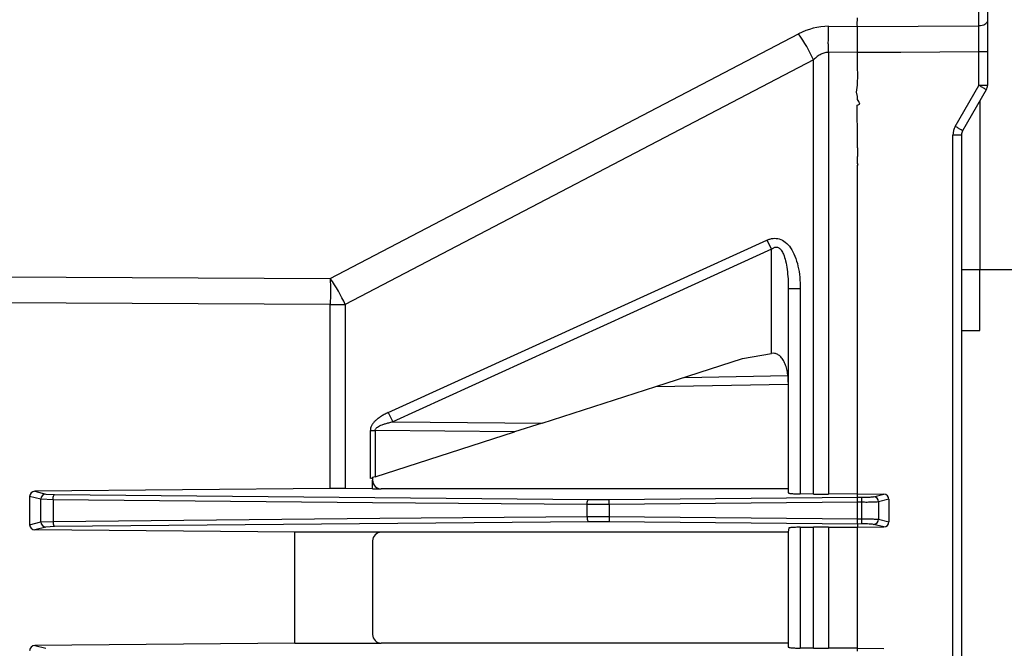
# Model space of a CAD drawing. Header units: millimetres. Extents: x -316 to 135, y 22 to 228.
# Tile 24 of 26: x 33 to 90, y 154 to 191. Entities that reach past the tile are written whole.
import ezdxf

# ---------------------------------------------------------------- set-up
doc = ezdxf.new("R2010")
doc.units = ezdxf.units.MM

# ---------------------------------------------------------------- blocks, each defined once
blk = doc.blocks.new('Schutzleiter-Klebeschild__5', base_point=(81.513, 176.523))
at = {"color": 1, "linetype": 'Continuous'}
for p, q in [((81.57, 188.752), (81.57, 189.523)), ((81.57, 187.724), (81.57, 188.752)), ((81.588, 187.619), (81.57, 187.724)), ((81.582, 187.527), (81.588, 187.619)), ((81.57, 186.857), (81.582, 187.527)), ((81.513, 186.466), (81.57, 186.857)), ((81.559, 186.209), (81.513, 186.466)), ((81.565, 186.037), (81.559, 186.209)), ((81.652, 185.914), (81.565, 186.037)), ((81.692, 185.762), (81.652, 185.914)), ((81.549, 185.701), (81.692, 185.762)), ((81.57, 183.669), (81.549, 185.701)), ((81.57, 183.246), (81.57, 183.669)), ((81.57, 183.246), (81.565, 182.741)), ((81.57, 182.345), (81.565, 182.741)), ((81.606, 182.283), (81.57, 182.345)), ((81.57, 182.235), (81.606, 182.283)), ((81.57, 181.703), (81.57, 182.235)), ((81.57, 176.523), (81.57, 181.703))]:
    blk.add_line(p, q, dxfattribs=at)
blk = doc.blocks.new('P1634A293_0__6', base_point=(79.871, 182.741))
at = {"color": 1, "linetype": 'Continuous'}
for p, q in [((81.588, 187.619), (81.57, 187.724)), ((81.582, 187.527), (81.588, 187.619)), ((81.57, 186.857), (81.582, 187.527)), ((81.57, 183.246), (81.565, 182.741))]:
    blk.add_line(p, q, dxfattribs=at)
for points, knots in [([(79.871, 189.348), (79.881, 189.398), (79.902, 189.496), (79.901, 189.596), (79.9, 189.646)], [0, 0, 0, 0, 0.151818, 0.2995318, 0.2995318, 0.2995318, 0.2995318]), ([(79.898, 188.76), (79.899, 188.859), (79.902, 189.055), (79.881, 189.251), (79.871, 189.348)], [0, 0, 0, 0, 0.2963059, 0.589648, 0.589648, 0.589648, 0.589648])]:
    blk.add_open_spline(points, degree=3, knots=knots, dxfattribs=at)
blk = doc.blocks.new('DC-Geraetedose-YCP-BWA18ACX-04FS2-2-000X__7', base_point=(79.871, 182.741))
blk.add_blockref('P1634A293_0__6', (79.871, 182.741))
blk = doc.blocks.new('Zahnscheibe-DIN6797-J-19_0-A2__8', base_point=(81.549, 182.235))
at = {"color": 1, "linetype": 'Continuous'}
for p, q in [((81.57, 190.252), (81.551, 190.338)), ((81.549, 185.701), (81.692, 185.762)), ((81.57, 182.235), (81.606, 182.283))]:
    blk.add_line(p, q, dxfattribs=at)
blk = doc.blocks.new('2192072__9', base_point=(48.19, 199.966))
at = {"color": 1, "linetype": 'Continuous'}
for p, q in [((48.19, 199.969), (50.57, 199.969)), ((50.57, 199.969), (51.79, 199.966))]:
    blk.add_line(p, q, dxfattribs=at)
blk = doc.blocks.new('2156964SOL__10', base_point=(76.6, 174.866))
at = {"color": 1, "linetype": 'Continuous'}
blk.add_line((76.6, 174.866), (76.6, 175.166), dxfattribs=at)
blk = doc.blocks.new('Wippschalter__11', base_point=(91.22, 184.966))
at = {"color": 7, "linetype": 'Continuous'}
for p, q in [((91.22, 194.966), (92.053, 194.966)), ((92.353, 194.666), (92.353, 185.266)), ((91.22, 184.966), (92.053, 184.966))]:
    blk.add_line(p, q, dxfattribs=at)
at = {"color": 1, "linetype": 'Continuous'}
for p, q in [((91.22, 194.666), (92.267, 194.666)), ((92.353, 194.666), (92.267, 194.666)), ((92.267, 185.266), (92.267, 194.666)), ((91.22, 185.266), (92.267, 185.266)), ((92.353, 185.266), (92.267, 185.266))]:
    blk.add_line(p, q, dxfattribs=at)
at = {"color": 7, "linetype": 'Continuous'}
for centre, start, end in [((92.053, 194.666), 0, 90), ((92.053, 185.266), 270, 0)]:
    blk.add_arc(centre, 0.3, start, end, dxfattribs=at)
at = {"color": 1, "linetype": 'Continuous'}
for points, knots in [([(92.053, 194.966), (92.108, 194.942), (92.236, 194.887), (92.256, 194.746), (92.267, 194.666)], [0, 0, 0, 0, 0.1703483, 0.393259, 0.393259, 0.393259, 0.393259]), ([(92.267, 185.266), (92.256, 185.186), (92.236, 185.045), (92.108, 184.99), (92.053, 184.966)], [0, 0, 0, 0, 0.2229107, 0.393259, 0.393259, 0.393259, 0.393259])]:
    blk.add_open_spline(points, degree=3, knots=knots, dxfattribs=at)
blk = doc.blocks.new('2256574__12', base_point=(91.22, 181.333))
at = {"color": 7, "linetype": 'Continuous'}
for p, q in [((92.757, 198.518), (91.22, 198.599)), ((92.757, 198.518), (93.335, 198.488)), ((93.62, 198.188), (93.62, 197.744)), ((92.757, 197.414), (91.22, 197.333)), ((93.335, 197.444), (92.757, 197.414)), ((92.757, 182.518), (91.22, 182.599)), ((92.757, 182.518), (93.335, 182.488)), ((93.62, 182.188), (93.62, 181.744)), ((92.757, 181.414), (91.22, 181.333)), ((93.335, 181.444), (92.757, 181.414))]:
    blk.add_line(p, q, dxfattribs=at)
at = {"color": 1, "linetype": 'Continuous'}
for p, q in [((92.793, 198.218), (91.22, 198.301)), ((92.793, 197.713), (92.793, 198.218)), ((91.22, 197.631), (92.793, 197.713)), ((92.793, 182.218), (91.22, 182.301)), ((92.793, 181.713), (92.793, 182.218)), ((91.22, 181.631), (92.793, 181.713))]:
    blk.add_line(p, q, dxfattribs=at)
at = {"color": 7, "linetype": 'Continuous'}
for centre, start, end in [((93.32, 198.188), 360, 87), ((93.32, 197.744), 273, 0), ((93.32, 182.188), 360, 87), ((93.32, 181.744), 273, 0)]:
    blk.add_arc(centre, 0.3, start, end, dxfattribs=at)
at = {"color": 1, "linetype": 'Continuous'}
for points, knots in [([(92.793, 198.218), (92.794, 198.271), (92.796, 198.373), (92.77, 198.471), (92.757, 198.518)], [0, 0, 0, 0, 0.1571221, 0.3030987, 0.3030987, 0.3030987, 0.3030987]), ([(93.62, 198.188), (93.581, 198.189), (93.503, 198.192), (93.336, 198.198), (93.1, 198.207), (92.902, 198.214), (92.793, 198.218)], [0, 0, 0, 0, 0.1170565, 0.2341129, 0.5003633, 0.8269077, 0.8269077, 0.8269077, 0.8269077]), ([(92.757, 197.414), (92.77, 197.461), (92.796, 197.559), (92.794, 197.661), (92.793, 197.713)], [0, 0, 0, 0, 0.1459766, 0.3030987, 0.3030987, 0.3030987, 0.3030987]), ([(92.793, 197.713), (92.902, 197.717), (93.1, 197.724), (93.336, 197.733), (93.503, 197.739), (93.581, 197.742), (93.62, 197.744)], [0, 0, 0, 0, 0.3265443, 0.5927948, 0.7098512, 0.8269077, 0.8269077, 0.8269077, 0.8269077]), ([(92.793, 182.218), (92.794, 182.271), (92.796, 182.373), (92.77, 182.471), (92.757, 182.518)], [0, 0, 0, 0, 0.1571221, 0.3030987, 0.3030987, 0.3030987, 0.3030987]), ([(93.62, 182.188), (93.581, 182.189), (93.503, 182.192), (93.336, 182.198), (93.1, 182.207), (92.902, 182.214), (92.793, 182.218)], [0, 0, 0, 0, 0.1170565, 0.2341129, 0.5003633, 0.8269077, 0.8269077, 0.8269077, 0.8269077]), ([(92.757, 181.414), (92.77, 181.461), (92.796, 181.559), (92.794, 181.661), (92.793, 181.713)], [0, 0, 0, 0, 0.1459766, 0.3030987, 0.3030987, 0.3030987, 0.3030987]), ([(92.793, 181.713), (92.902, 181.717), (93.1, 181.724), (93.336, 181.733), (93.503, 181.739), (93.581, 181.742), (93.62, 181.744)], [0, 0, 0, 0, 0.3265443, 0.5927948, 0.7098512, 0.8269077, 0.8269077, 0.8269077, 0.8269077])]:
    blk.add_open_spline(points, degree=3, knots=knots, dxfattribs=at)
blk = doc.blocks.new('Wippschalter-30A-BEN2PA-B0IBAS-3000X-11__13', base_point=(48.19, 174.866))
for name, p in [('2192072__9', (48.19, 199.966)), ('2256574__12', (91.22, 181.333)), ('Wippschalter__11', (91.22, 184.966)), ('2156964SOL__10', (76.6, 174.866))]:
    blk.add_blockref(name, p)
blk = doc.blocks.new('PowerConAC-Buchse-32A_NAC3MP-HC__14', base_point=(87.57, 172.716))
at = {"color": 7, "linetype": 'Continuous'}
for p, q in [((91.22, 206.216), (89.07, 206.216)), ((91.22, 191.216), (91.22, 206.216)), ((91.22, 176.216), (91.22, 191.216)), ((88.62, 185.937), (88.62, 176.216)), ((88.62, 172.716), (88.62, 176.216)), ((91.22, 176.216), (88.62, 176.216)), ((87.57, 172.716), (88.62, 172.716))]:
    blk.add_line(p, q, dxfattribs=at)
at = {"color": 1, "linetype": 'Continuous'}
blk.add_line((88.62, 176.216), (87.57, 176.216), dxfattribs=at)
blk = doc.blocks.new('Frontplatte-PSU__17', base_point=(81.549, 28.705))
at = {"color": 1, "linetype": 'Continuous'}
for p, q in [((84.07, 188.752), (81.67, 188.752)), ((81.57, 172.67), (81.57, 173.216)), ((81.57, 172.227), (81.57, 172.67)), ((81.57, 172.176), (81.57, 172.227)), ((81.57, 171.227), (81.57, 172.176)), ((81.57, 170.176), (81.57, 171.227)), ((81.57, 169.676), (81.57, 170.176)), ((81.57, 163.572), (81.57, 169.676)), ((81.57, 163.283), (81.57, 163.572)), ((81.57, 163.095), (81.57, 163.283)), ((81.57, 162.796), (81.57, 163.095)), ((81.57, 161.836), (81.57, 162.796)), ((81.57, 161.537), (81.57, 161.836)), ((81.57, 161.537), (81.57, 161.349)), ((81.57, 161.06), (81.57, 161.349)), ((81.57, 154.672), (81.57, 161.06)), ((81.57, 154.383), (81.57, 154.672)), ((81.57, 154.195), (81.57, 154.383))]:
    blk.add_line(p, q, dxfattribs=at)
blk = doc.blocks.new('Verbindungsteil_2__21', base_point=(23.57, 21.782))
at = {"color": 1, "linetype": 'Continuous'}
for p, q in [((88.579, 190.285), (88.579, 196.857)), ((81.551, 190.338), (81.57, 190.75)), ((79.898, 190.26), (81.57, 190.252)), ((81.57, 190.252), (81.551, 190.338)), ((81.57, 190.252), (88.579, 190.285)), ((81.57, 189.523), (81.57, 190.252)), ((51.126, 175.713), (78.167, 189.823)), ((81.57, 188.752), (81.57, 189.523)), ((79.898, 188.76), (79.898, 163.268)), ((81.57, 188.752), (79.898, 188.76)), ((81.57, 187.724), (81.57, 188.752)), ((81.67, 188.752), (81.57, 188.752)), ((84.07, 188.752), (81.67, 188.752)), ((88.579, 188.785), (84.07, 188.752)), ((88.579, 186.85), (88.579, 188.785)), ((89.07, 188.785), (88.579, 188.785)), ((79.033, 188.323), (51.992, 174.213)), ((79.033, 163.269), (79.033, 188.323)), ((81.588, 187.619), (81.57, 187.724)), ((81.582, 187.527), (81.588, 187.619)), ((81.57, 186.857), (81.582, 187.527)), ((81.513, 186.466), (81.57, 186.857)), ((87.212, 184.484), (88.579, 186.85)), ((89.07, 186.85), (88.579, 186.85)), ((81.559, 186.209), (81.513, 186.466)), ((81.565, 186.037), (81.559, 186.209)), ((81.652, 185.914), (81.565, 186.037)), ((81.692, 185.762), (81.652, 185.914)), ((81.549, 185.701), (81.692, 185.762)), ((81.57, 183.669), (81.549, 185.701)), ((81.57, 183.246), (81.57, 183.669)), ((87.078, 69.448), (87.078, 183.984)), ((87.57, 183.984), (87.078, 183.984)), ((81.57, 183.246), (81.565, 182.741)), ((81.57, 182.345), (81.565, 182.741)), ((81.606, 182.283), (81.57, 182.345)), ((81.57, 182.235), (81.606, 182.283)), ((81.57, 181.703), (81.57, 182.235)), ((81.57, 176.523), (81.57, 181.703)), ((76.605, 177.397), (68.42, 173.666)), ((70.92, 175.466), (76.334, 177.921)), ((76.334, 177.921), (76.605, 177.397)), ((76.6, 175.166), (76.605, 177.397)), ((81.57, 173.216), (81.57, 176.523)), ((32.061, 175.802), (51.126, 175.713)), ((54.474, 167.97), (70.92, 175.466)), ((76.6, 174.866), (76.6, 175.166)), ((78.264, 175.117), (77.57, 175.117)), ((78.264, 175.117), (78.264, 163.278)), ((76.605, 171.385), (76.6, 174.866)), ((51.126, 174.213), (32.061, 174.302)), ((51.126, 174.213), (51.992, 174.213)), ((51.126, 163.585), (51.126, 174.213)), ((51.992, 174.213), (51.992, 163.584)), ((68.42, 173.666), (54.745, 167.445)), ((81.57, 172.67), (81.57, 173.216)), ((81.57, 172.227), (81.57, 172.67)), ((81.57, 172.176), (81.57, 172.227)), ((81.57, 171.227), (81.57, 172.176)), ((81.57, 170.176), (81.57, 171.227)), ((71.569, 170.001), (77.548, 170.106)), ((81.57, 169.676), (81.57, 170.176)), ((81.57, 163.572), (81.57, 169.676)), ((54.474, 167.97), (54.745, 167.445)), ((54.745, 167.445), (63.352, 167.36)), ((53.438, 164.174), (53.438, 166.932)), ((53.438, 166.932), (53.709, 166.932)), ((53.709, 166.932), (53.709, 164.261)), ((61.77, 166.852), (53.709, 166.932)), ((34.065, 163.426), (34.709, 163.267)), ((34.709, 163.267), (35.195, 163.238)), ((35.195, 163.238), (66.027, 162.961)), ((81.57, 163.283), (81.57, 163.572)), ((81.57, 163.095), (81.57, 163.283)), ((82.485, 163.116), (83.081, 163.259)), ((34.412, 162.967), (33.762, 163.131)), ((35.117, 162.938), (34.412, 162.967)), ((34.412, 161.665), (34.412, 162.967)), ((35.117, 162.938), (35.117, 161.694)), ((53.57, 162.754), (35.117, 162.938)), ((65.949, 162.662), (53.57, 162.754)), ((65.949, 161.97), (65.949, 162.662)), ((67.22, 162.662), (67.222, 162.961)), ((81.57, 162.796), (67.22, 162.662)), ((67.22, 162.662), (67.22, 161.97)), ((67.222, 162.961), (81.57, 163.095)), ((81.57, 162.796), (81.57, 163.095)), ((81.57, 163.095), (81.821, 163.091)), ((81.57, 161.836), (81.57, 162.796)), ((81.821, 162.792), (81.57, 162.796)), ((81.821, 162.792), (81.821, 163.091)), ((81.821, 161.84), (81.821, 162.792)), ((83.382, 162.964), (82.78, 162.816)), ((82.78, 162.816), (82.78, 161.816)), ((33.762, 161.501), (34.412, 161.665)), ((34.412, 161.665), (35.117, 161.694)), ((35.117, 161.694), (53.994, 161.878)), ((66.027, 161.671), (35.195, 161.394)), ((53.994, 161.878), (65.949, 161.97)), ((67.22, 161.97), (67.222, 161.671)), ((67.22, 161.97), (81.57, 161.836)), ((81.57, 161.537), (67.222, 161.671)), ((81.57, 161.836), (81.821, 161.84)), ((81.57, 161.537), (81.57, 161.836)), ((81.821, 161.541), (81.57, 161.537)), ((81.57, 161.537), (81.57, 161.349)), ((81.821, 161.541), (81.821, 161.84)), ((83.081, 161.373), (82.485, 161.517)), ((82.78, 161.816), (83.382, 161.668)), ((34.709, 161.365), (34.065, 161.206)), ((35.195, 161.394), (34.709, 161.365)), ((78.264, 161.354), (78.264, 154.378)), ((79.033, 154.369), (79.033, 161.363)), ((79.898, 161.364), (79.898, 154.368)), ((81.57, 161.06), (81.57, 161.349)), ((81.57, 154.672), (81.57, 161.06)), ((81.57, 154.383), (81.57, 154.672)), ((34.065, 154.526), (34.709, 154.367)), ((81.57, 154.195), (81.57, 154.383))]:
    blk.add_line(p, q, dxfattribs=at)
at = {"color": 7, "linetype": 'Continuous'}
for p, q in [((89.07, 197.107), (89.07, 190.535)), ((89.07, 190.535), (89.07, 188.785)), ((89.07, 188.785), (89.07, 186.85)), ((89.003, 186.6), (87.637, 184.234)), ((87.57, 183.984), (87.57, 69.448)), ((77.57, 175.117), (77.57, 169.718)), ((74.93, 171.082), (76.605, 171.385)), ((69.924, 169.473), (74.93, 171.082)), ((63.352, 167.36), (69.924, 169.473)), ((69.924, 169.473), (77.57, 169.606)), ((77.57, 169.718), (77.57, 163.566)), ((63.352, 167.36), (61.77, 166.852)), ((53.709, 164.261), (61.77, 166.852)), ((53.709, 164.261), (53.57, 164.216)), ((53.57, 164.216), (53.57, 164.062)), ((53.57, 163.566), (53.57, 164.062)), ((51.126, 163.585), (34.065, 163.426)), ((53.57, 163.566), (51.992, 163.584)), ((53.57, 163.566), (54.065, 163.566)), ((77.57, 163.566), (54.065, 163.566)), ((77.57, 163.566), (77.57, 163.336)), ((79.033, 163.269), (78.264, 163.278)), ((79.033, 163.269), (79.898, 163.268)), ((81.57, 163.283), (79.898, 163.268)), ((81.57, 163.283), (83.081, 163.259)), ((33.762, 163.131), (33.762, 161.501)), ((83.382, 162.964), (83.382, 161.668)), ((49.068, 161.066), (34.065, 161.206)), ((49.068, 154.666), (49.068, 161.066)), ((54.065, 161.066), (49.068, 161.066)), ((77.57, 161.066), (54.065, 161.066)), ((77.601, 161.313), (77.57, 161.066)), ((77.57, 161.066), (77.57, 154.666)), ((78.264, 161.354), (79.033, 161.363)), ((79.898, 161.364), (79.033, 161.363)), ((79.898, 161.364), (81.57, 161.349)), ((81.57, 161.349), (83.081, 161.373)), ((53.57, 160.57), (53.57, 155.162)), ((49.068, 154.666), (34.065, 154.526)), ((49.068, 154.666), (54.065, 154.666)), ((77.57, 154.666), (54.065, 154.666)), ((77.57, 154.666), (77.57, 154.436)), ((79.033, 154.369), (78.264, 154.378)), ((79.033, 154.369), (79.898, 154.368)), ((81.57, 154.383), (79.898, 154.368)), ((81.57, 154.383), (83.081, 154.359))]:
    blk.add_line(p, q, dxfattribs=at)
at = {"color": 1, "linetype": 'Continuous'}
for centre, radius, start, end in [((79.914, 186.547), 3.713, 90.2373, 118.064), ((69.843, 184.019), 10.148, 25.099, 34.8882), ((88.078, 183.984), 1, 149.9923, 179.9993), ((42.803, 169.908), 10.148, 25.099, 34.8882), ((34.712, 162.967), 0.3, 90.604, 180), ((82.48, 162.816), 0.3, 0.0689, 89.1184), ((34.712, 161.665), 0.3, 180, 269.396), ((82.48, 161.816), 0.3, 270.9329, 359.9306)]:
    blk.add_arc(centre, radius, start, end, dxfattribs=at)
at = {"color": 7, "linetype": 'Continuous'}
for centre, radius, start, end in [((88.578, 186.848), 0.492, 329.746, 0.254), ((88.078, 183.982), 0.508, 150.2392, 179.7608), ((54.065, 164.061), 0.495, 179.93, 269.9302), ((34.063, 163.125), 0.301, 89.467, 178.9702), ((83.082, 162.958), 0.301, 1.0227, 90.1266), ((34.063, 161.507), 0.301, 181.0298, 270.533), ((83.082, 161.674), 0.301, 269.8734, 358.9773), ((54.065, 160.571), 0.495, 90.0698, 180.07), ((54.065, 155.161), 0.495, 179.93, 269.9302), ((34.063, 154.225), 0.301, 89.467, 178.9702)]:
    blk.add_arc(centre, radius, start, end, dxfattribs=at)
at = {"color": 1, "linetype": 'Continuous'}
for points, knots in [([(89.07, 190.535), (89.027, 190.468), (88.917, 190.296), (88.707, 190.289), (88.579, 190.285)], [0, 0, 0, 0, 0.2264253, 0.5822038, 0.5822038, 0.5822038, 0.5822038]), ([(79.9, 189.646), (79.9, 189.75), (79.9, 189.955), (79.899, 190.16), (79.898, 190.26)], [0, 0, 0, 0, 0.3138407, 0.6139524, 0.6139524, 0.6139524, 0.6139524]), ([(88.579, 188.785), (88.579, 188.85), (88.579, 188.98), (88.579, 189.174), (88.579, 189.368), (88.579, 189.56), (88.579, 189.748), (88.579, 189.932), (88.579, 190.111), (88.579, 190.227), (88.579, 190.285)], [0, 0, 0, 0, 0.194712, 0.389847, 0.584147, 0.776341, 0.965173, 1.149436, 1.327984, 1.499772, 1.499772, 1.499772, 1.499772]), ([(79.871, 189.348), (79.881, 189.398), (79.902, 189.496), (79.901, 189.596), (79.9, 189.646)], [0, 0, 0, 0, 0.151818, 0.2995318, 0.2995318, 0.2995318, 0.2995318]), ([(79.898, 188.76), (79.899, 188.859), (79.902, 189.055), (79.881, 189.251), (79.871, 189.348)], [0, 0, 0, 0, 0.2963059, 0.589648, 0.589648, 0.589648, 0.589648]), ([(79.898, 188.76), (79.862, 188.759), (79.788, 188.757), (79.677, 188.736), (79.567, 188.702), (79.458, 188.653), (79.349, 188.591), (79.241, 188.515), (79.134, 188.426), (79.067, 188.358), (79.033, 188.323)], [0, 0, 0, 0, 0.109904, 0.2214429, 0.3361026, 0.4552406, 0.5800359, 0.711461, 0.8502811, 0.9970621, 0.9970621, 0.9970621, 0.9970621]), ([(89.003, 186.6), (88.983, 186.612), (88.961, 186.626), (88.877, 186.677), (88.755, 186.748), (88.635, 186.817), (88.579, 186.85)], [0, 0, 0, 0, 0.0685834, 0.078381, 0.2953812, 0.4924752, 0.4924752, 0.4924752, 0.4924752]), ([(87.637, 184.234), (87.626, 184.241), (87.585, 184.266), (87.499, 184.318), (87.368, 184.394), (87.267, 184.452), (87.212, 184.484)], [0, 0, 0, 0, 0.0375729, 0.1438207, 0.3035807, 0.4925961, 0.4925961, 0.4925961, 0.4925961]), ([(76.334, 177.921), (76.392, 177.945), (76.506, 177.991), (76.688, 178.027), (76.872, 178.03), (77.12, 177.983), (77.429, 177.813), (77.735, 177.462), (77.976, 176.985), (78.146, 176.411), (78.246, 175.777), (78.258, 175.339), (78.264, 175.117)], [0, 0, 0, 0, 0.18775, 0.370882, 0.551981, 0.735052, 1.12534, 1.579486, 2.113278, 2.717693, 3.367847, 4.032704, 4.032704, 4.032704, 4.032704]), ([(76.605, 177.397), (76.624, 177.414), (76.662, 177.447), (76.724, 177.486), (76.786, 177.513), (76.859, 177.527), (76.945, 177.52), (77.062, 177.463), (77.187, 177.323), (77.318, 177.066), (77.428, 176.693), (77.512, 176.217), (77.561, 175.68), (77.567, 175.307), (77.57, 175.117)], [0, 0, 0, 0, 0.078351, 0.150712, 0.217854, 0.281333, 0.372489, 0.470739, 0.664955, 0.921998, 1.330873, 1.824428, 2.373172, 2.943844, 2.943844, 2.943844, 2.943844]), ([(51.126, 175.713), (51.127, 175.472), (51.129, 174.972), (51.127, 174.472), (51.126, 174.213)], [0, 0, 0, 0, 0.723444, 1.499776, 1.499776, 1.499776, 1.499776]), ([(54.474, 167.97), (54.395, 167.932), (54.242, 167.86), (54.033, 167.738), (53.853, 167.612), (53.704, 167.482), (53.586, 167.348), (53.501, 167.211), (53.448, 167.072), (53.441, 166.977), (53.438, 166.932)], [0, 0, 0, 0, 0.263453, 0.505257, 0.724766, 0.922214, 1.098939, 1.257703, 1.402881, 1.540376, 1.540376, 1.540376, 1.540376]), ([(53.709, 166.932), (53.713, 166.958), (53.723, 167.009), (53.779, 167.078), (53.861, 167.143), (53.979, 167.208), (54.128, 167.271), (54.307, 167.333), (54.516, 167.392), (54.666, 167.427), (54.745, 167.445)], [0, 0, 0, 0, 0.078477, 0.15329, 0.259732, 0.392981, 0.554596, 0.744641, 0.96226, 1.20593, 1.20593, 1.20593, 1.20593]), ([(35.117, 162.938), (35.12, 162.986), (35.125, 163.071), (35.141, 163.181), (35.181, 163.223), (35.195, 163.238)], [0, 0, 0, 0, 0.1456253, 0.2558824, 0.3173112, 0.3173112, 0.3173112, 0.3173112]), ([(65.949, 162.662), (65.952, 162.71), (65.957, 162.794), (65.972, 162.904), (66.013, 162.946), (66.027, 162.961)], [0, 0, 0, 0, 0.1456253, 0.2558824, 0.3173112, 0.3173112, 0.3173112, 0.3173112]), ([(67.22, 162.662), (67.166, 162.662), (67.059, 162.661), (66.899, 162.66), (66.738, 162.659), (66.578, 162.659), (66.419, 162.659), (66.261, 162.66), (66.105, 162.661), (66, 162.661), (65.949, 162.662)], [0, 0, 0, 0, 0.160674, 0.321339, 0.481745, 0.641641, 0.80078, 0.958913, 1.115799, 1.271197, 1.271197, 1.271197, 1.271197]), ([(66.027, 162.961), (66.224, 162.96), (66.623, 162.957), (67.021, 162.96), (67.222, 162.961)], [0, 0, 0, 0, 0.591782, 1.194923, 1.194923, 1.194923, 1.194923]), ([(81.821, 163.091), (81.961, 163.089), (82.183, 163.085), (82.403, 163.107), (82.485, 163.116)], [0, 0, 0, 0, 0.4189098, 0.6645976, 0.6645976, 0.6645976, 0.6645976]), ([(82.78, 162.816), (82.764, 162.815), (82.718, 162.81), (82.636, 162.8), (82.531, 162.811), (82.411, 162.79), (82.276, 162.793), (82.128, 162.79), (81.975, 162.791), (81.872, 162.792), (81.821, 162.792)], [0, 0, 0, 0, 0.0468036, 0.1380776, 0.2490216, 0.3616111, 0.5011127, 0.6516542, 0.8066518, 0.9598571, 0.9598571, 0.9598571, 0.9598571]), ([(35.117, 161.694), (35.12, 161.646), (35.125, 161.562), (35.141, 161.452), (35.181, 161.409), (35.195, 161.394)], [0, 0, 0, 0, 0.1456253, 0.2558824, 0.3173112, 0.3173112, 0.3173112, 0.3173112]), ([(65.949, 161.97), (66, 161.971), (66.105, 161.972), (66.261, 161.972), (66.419, 161.973), (66.578, 161.973), (66.738, 161.973), (66.899, 161.972), (67.059, 161.971), (67.166, 161.97), (67.22, 161.97)], [0, 0, 0, 0, 0.155399, 0.312284, 0.470417, 0.629556, 0.789453, 0.949859, 1.110524, 1.271197, 1.271197, 1.271197, 1.271197]), ([(65.949, 161.97), (65.952, 161.922), (65.957, 161.838), (65.972, 161.728), (66.013, 161.686), (66.027, 161.671)], [0, 0, 0, 0, 0.1456253, 0.2558824, 0.3173112, 0.3173112, 0.3173112, 0.3173112]), ([(67.222, 161.671), (67.021, 161.672), (66.623, 161.675), (66.224, 161.672), (66.027, 161.671)], [0, 0, 0, 0, 0.603141, 1.194923, 1.194923, 1.194923, 1.194923]), ([(81.821, 161.84), (81.872, 161.84), (81.975, 161.841), (82.128, 161.842), (82.276, 161.839), (82.411, 161.842), (82.531, 161.821), (82.636, 161.832), (82.718, 161.822), (82.764, 161.817), (82.78, 161.816)], [0, 0, 0, 0, 0.1532053, 0.3082029, 0.4587444, 0.598246, 0.7108355, 0.8217795, 0.9130535, 0.9598571, 0.9598571, 0.9598571, 0.9598571]), ([(82.485, 161.517), (82.403, 161.525), (82.183, 161.547), (81.961, 161.543), (81.821, 161.541)], [0, 0, 0, 0, 0.2459798, 0.6648614, 0.6648614, 0.6648614, 0.6648614])]:
    blk.add_open_spline(points, degree=3, knots=knots, dxfattribs=at)
at = {"color": 7, "linetype": 'Continuous'}
for points, knots in [([(77.57, 169.718), (77.567, 169.831), (77.561, 170.056), (77.51, 170.387), (77.424, 170.697), (77.304, 170.967), (77.152, 171.181), (76.978, 171.325), (76.789, 171.4), (76.664, 171.39), (76.605, 171.385)], [0, 0, 0, 0, 0.336835, 0.67582, 1.001411, 1.298906, 1.55856, 1.779778, 1.97171, 2.149591, 2.149591, 2.149591, 2.149591]), ([(51.992, 163.584), (51.957, 163.585), (51.886, 163.586), (51.78, 163.586), (51.673, 163.587), (51.564, 163.587), (51.455, 163.587), (51.346, 163.587), (51.236, 163.586), (51.163, 163.586), (51.126, 163.585)], [0, 0, 0, 0, 0.105149, 0.2116004, 0.319146, 0.4275719, 0.5366601, 0.6461898, 0.755939, 0.8656862, 0.8656862, 0.8656862, 0.8656862]), ([(77.57, 163.336), (77.572, 163.335), (77.587, 163.329), (77.617, 163.312), (77.682, 163.308), (77.764, 163.295), (77.873, 163.29), (77.994, 163.284), (78.126, 163.28), (78.217, 163.278), (78.264, 163.278)], [0, 0, 0, 0, 0.0063742, 0.0509937, 0.1000698, 0.1973332, 0.3035709, 0.4264576, 0.5604967, 0.6998914, 0.6998914, 0.6998914, 0.6998914]), ([(78.264, 161.354), (78.217, 161.354), (78.126, 161.352), (77.994, 161.348), (77.873, 161.343), (77.77, 161.336), (77.697, 161.328), (77.645, 161.323), (77.618, 161.317), (77.603, 161.313), (77.601, 161.313)], [0, 0, 0, 0, 0.1393946, 0.2734338, 0.3963205, 0.5025582, 0.5836149, 0.6164484, 0.6592364, 0.665349, 0.665349, 0.665349, 0.665349]), ([(77.57, 154.436), (77.572, 154.435), (77.587, 154.429), (77.617, 154.412), (77.682, 154.408), (77.764, 154.395), (77.873, 154.39), (77.994, 154.384), (78.126, 154.38), (78.217, 154.378), (78.264, 154.378)], [0, 0, 0, 0, 0.0063742, 0.0509937, 0.1000698, 0.1973332, 0.3035709, 0.4264576, 0.5604967, 0.6998914, 0.6998914, 0.6998914, 0.6998914])]:
    blk.add_open_spline(points, degree=3, knots=knots, dxfattribs=at)
blk.add_open_spline([(53.438, 164.174), (53.46, 164.181), (53.504, 164.195), (53.548, 164.209), (53.57, 164.216)], degree=3, dxfattribs=at)
blk = doc.blocks.new('Netzteil-S360__79', base_point=(-315.931, 21.782))
for name, p in [('Verbindungsteil_2__21', (23.57, 21.782)), ('Frontplatte-PSU__17', (81.549, 28.705)), ('PowerConAC-Buchse-32A_NAC3MP-HC__14', (87.57, 172.716)), ('Wippschalter-30A-BEN2PA-B0IBAS-3000X-11__13', (48.19, 174.866)), ('Zahnscheibe-DIN6797-J-19_0-A2__8', (81.549, 182.235)), ('DC-Geraetedose-YCP-BWA18ACX-04FS2-2-000X__7', (79.871, 182.741)), ('Schutzleiter-Klebeschild__5', (81.513, 176.523))]:
    blk.add_blockref(name, p)
blk = doc.blocks.new('SA_LinksA', base_point=(-90.68, 125))
blk.add_blockref('Netzteil-S360__79', (-315.931, 21.782))

msp = doc.modelspace()

# ---------------------------------------------------------------- block references
msp.add_blockref('SA_LinksA', (-90.68, 125))

doc.saveas('drawing.dxf')
